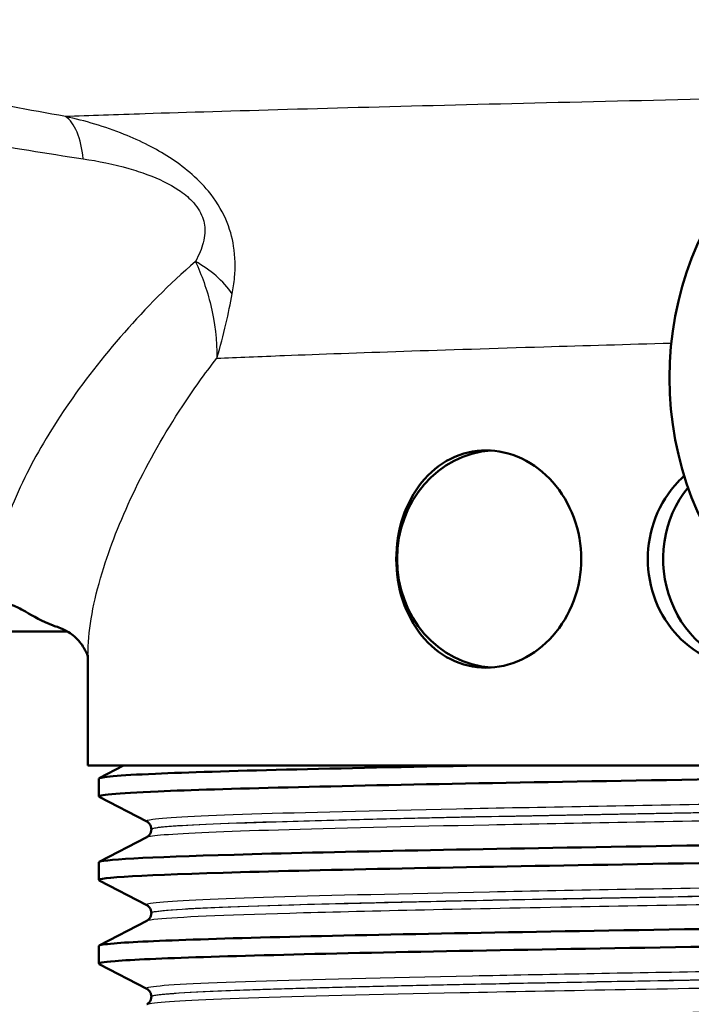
# Model space of a CAD drawing. Header units: millimetres. Extents: x 100 to 2000, y 93 to 2870.
# Tile 9 of 33: x 628 to 647, y 1502 to 1529. Entities that reach past the tile are written whole.
import ezdxf

# ---------------------------------------------------------------- set-up
doc = ezdxf.new("R2010")
doc.units = ezdxf.units.MM
doc.header["$LTSCALE"] = 10
doc.layers.add('Visible Edges(ISO)', color=7, linetype='Continuous', lineweight=50)
doc.layers.add('Visible Tangent Edges(ISO)', color=7, linetype='Continuous', lineweight=25)

msp = doc.modelspace()

# ---------------------------------------------------------------- linework, layer by layer
at = {"layer": 'Visible Edges(ISO)'}
for p, q in [((586.334, 1512.555), (629.316, 1512.555)), ((629.879, 1508.855), (629.879, 1511.91)), ((677.879, 1508.855), (629.879, 1508.855)), ((630.189, 1508.505), (630.861, 1508.855)), ((630.179, 1508.004), (630.179, 1508.494)), ((631.505, 1507.307), (630.189, 1507.993)), ((630.189, 1506.196), (631.505, 1506.881)), ((631.629, 1507.092), (631.629, 1507.097)), ((630.179, 1505.695), (630.179, 1506.185)), ((631.505, 1504.998), (630.189, 1505.684)), ((631.629, 1504.783), (631.629, 1504.788)), ((630.189, 1503.887), (631.505, 1504.572)), ((630.179, 1503.386), (630.179, 1503.876)), ((631.505, 1502.689), (630.189, 1503.375)), ((631.629, 1502.474), (631.629, 1502.479))]:
    msp.add_line(p, q, dxfattribs=at)
msp.add_ellipse((653.726, 1519.555), major_axis=(0, 8.471), ratio=0.918978, dxfattribs=at)
for centre, major_axis, start_param, end_param in [((641.173, 1514.555), (0, 3), 0.056699, 3.084894), ((648.525, 1514.555), (0, -3), 3.991919, 6.230453)]:
    msp.add_ellipse(centre, major_axis=major_axis, ratio=0.918978, start_param=start_param, end_param=end_param, dxfattribs=at)
for points, knots in [([(638.394, 1514.555), (638.394, 1514.932), (638.454, 1515.333), (638.698, 1516.068), (638.882, 1516.402), (639.312, 1516.936), (639.589, 1517.169), (640.207, 1517.478), (640.547, 1517.555), (641.191, 1517.555), (641.537, 1517.481), (642.182, 1517.175), (642.481, 1516.943), (642.955, 1516.409), (643.162, 1516.072), (643.436, 1515.333), (643.505, 1514.932), (643.505, 1514.178), (643.436, 1513.777), (643.162, 1513.038), (642.955, 1512.701), (642.481, 1512.167), (642.182, 1511.935), (641.537, 1511.629), (641.191, 1511.555), (640.547, 1511.555), (640.207, 1511.632), (639.589, 1511.941), (639.312, 1512.174), (638.882, 1512.708), (638.698, 1513.042), (638.454, 1513.777), (638.394, 1514.178), (638.394, 1514.555)], [0, 0, 0, 0, 0.113171, 0.113171, 0.226341, 0.226341, 0.342149, 0.342149, 0.457957, 0.457957, 0.57184, 0.57184, 0.685722, 0.685722, 0.798681, 0.798681, 0.911639, 0.911639, 1.024598, 1.024598, 1.137556, 1.137556, 1.251439, 1.251439, 1.365322, 1.365322, 1.481129, 1.481129, 1.596937, 1.596937, 1.710108, 1.710108, 1.823279, 1.823279, 1.823279, 1.823279]), ([(645.342, 1514.555), (645.342, 1514.932), (645.413, 1515.333), (645.7, 1516.072), (645.917, 1516.409), (646.226, 1516.735), (646.286, 1516.793), (646.35, 1516.848)], [0, 0, 0, 0, 0.1129585, 0.1129585, 0.225917, 0.225917, 0.2513079, 0.2513079, 0.2513079, 0.2513079]), ([(649.985, 1512.127), (649.797, 1511.992), (649.591, 1511.876), (649.001, 1511.632), (648.599, 1511.555), (647.855, 1511.555), (647.463, 1511.629), (646.748, 1511.935), (646.424, 1512.167), (645.917, 1512.701), (645.7, 1513.038), (645.413, 1513.777), (645.342, 1514.178), (645.342, 1514.555)], [1.1866654, 1.1866654, 1.1866654, 1.1866654, 1.2537885, 1.2537885, 1.3695963, 1.3695963, 1.483479, 1.483479, 1.5973617, 1.5973617, 1.7103201, 1.7103201, 1.8232786, 1.8232786, 1.8232786, 1.8232786]), ([(629.072, 1512.667), (629.019, 1512.683), (628.966, 1512.7), (628.61, 1512.832), (628.367, 1512.981), (628.055, 1513.157), (627.947, 1513.216), (627.805, 1513.272), (627.768, 1513.285), (627.728, 1513.295)], [0.3927913, 0.3927913, 0.3927913, 0.3927913, 0.4128769, 0.4128769, 0.5292655, 0.5292655, 0.5813764, 0.5813764, 0.5973003, 0.5973003, 0.5973003, 0.5973003]), ([(629.879, 1511.848), (629.873, 1511.87), (629.861, 1511.912), (629.802, 1512.049), (629.741, 1512.158), (629.565, 1512.369), (629.45, 1512.469), (629.232, 1512.609), (629.132, 1512.649), (629.072, 1512.667)], [-1.4494417, -1.4494417, -1.4494417, -1.4494417, -1.3205048, -1.3205048, -1.1444042, -1.1444042, -0.9683036, -0.9683036, -0.7922029, -0.7922029, -0.7922029, -0.7922029]), ([(630.196, 1507.993), (630.105, 1508.042), (630.651, 1508.092), (631.814, 1508.141), (633.563, 1508.215), (636.699, 1508.29), (640.677, 1508.364), (644.643, 1508.438), (649.427, 1508.512), (654.202, 1508.586), (658.979, 1508.66), (663.725, 1508.734), (667.618, 1508.808), (668.436, 1508.824), (669.218, 1508.839), (669.956, 1508.855)], [31.791465, 31.791465, 31.791465, 31.791465, 32.194948, 32.194948, 32.194948, 32.80125, 32.80125, 32.80125, 33.405662, 33.405662, 33.405662, 34.010412, 34.010412, 34.010412, 34.137582, 34.137582, 34.137582, 34.137582]), ([(630.187, 1508.494), (630.189, 1508.539), (630.711, 1508.584), (631.741, 1508.628), (633.481, 1508.704), (636.664, 1508.779), (640.717, 1508.855)], [31.8212428, 31.8212428, 31.8212428, 31.8212428, 32.1863989, 32.1863989, 32.1863989, 32.8032403, 32.8032403, 32.8032403, 32.8032403]), ([(630.179, 1506.185), (630.183, 1506.255), (631.494, 1506.325), (633.92, 1506.394), (636.499, 1506.469), (640.328, 1506.543), (644.74, 1506.617), (649.15, 1506.691), (654.123, 1506.765), (658.798, 1506.839), (663.469, 1506.913), (667.822, 1506.987), (671.103, 1507.061), (674.413, 1507.136), (676.616, 1507.211), (677.323, 1507.286), (677.528, 1507.307), (677.606, 1507.329), (677.563, 1507.351)], [25.538058, 25.538058, 25.538058, 25.538058, 26.107636, 26.107636, 26.107636, 26.713012, 26.713012, 26.713012, 27.317929, 27.317929, 27.317929, 27.922431, 27.922431, 27.922431, 28.532532, 28.532532, 28.532532, 28.709428, 28.709428, 28.709428, 28.709428]), ([(631.629, 1507.097), (631.629, 1507.128), (631.622, 1507.159), (631.603, 1507.21), (631.59, 1507.23), (631.567, 1507.26), (631.556, 1507.271), (631.537, 1507.287), (631.529, 1507.293), (631.515, 1507.302), (631.51, 1507.305), (631.505, 1507.307)], [9.77367291, 9.77367291, 9.77367291, 9.77367291, 9.78769772, 9.78769772, 9.80172254, 9.80172254, 9.81574735, 9.81574735, 9.82977216, 9.82977216, 9.84379697, 9.84379697, 9.84379697, 9.84379697]), ([(631.629, 1507.092), (631.629, 1507.06), (631.622, 1507.03), (631.603, 1506.979), (631.59, 1506.959), (631.567, 1506.929), (631.556, 1506.918), (631.537, 1506.902), (631.529, 1506.896), (631.515, 1506.887), (631.51, 1506.884), (631.505, 1506.881)], [44.93677636, 44.93677636, 44.93677636, 44.93677636, 44.95078047, 44.95078047, 44.96478457, 44.96478457, 44.97878868, 44.97878868, 44.99279279, 44.99279279, 45.0067969, 45.0067969, 45.0067969, 45.0067969]), ([(630.189, 1505.684), (630.188, 1505.685), (630.187, 1505.685), (630.186, 1505.686), (630.07, 1505.76), (631.454, 1505.835), (634.095, 1505.909), (636.733, 1505.983), (640.614, 1506.058), (645.062, 1506.132), (649.506, 1506.206), (654.495, 1506.28), (659.162, 1506.355), (663.825, 1506.429), (668.145, 1506.503), (671.372, 1506.577), (674.597, 1506.651), (676.716, 1506.725), (677.361, 1506.799), (677.506, 1506.816), (677.577, 1506.833), (677.575, 1506.849)], [25.50828, 25.50828, 25.50828, 25.50828, 25.51401, 25.51401, 25.51401, 26.121147, 26.121147, 26.121147, 26.72768, 26.72768, 26.72768, 27.333656, 27.333656, 27.333656, 27.939119, 27.939119, 27.939119, 28.544115, 28.544115, 28.544115, 28.67965, 28.67965, 28.67965, 28.67965]), ([(630.185, 1503.876), (630.183, 1503.899), (630.32, 1503.922), (630.599, 1503.945), (631.495, 1504.02), (633.853, 1504.094), (637.263, 1504.168), (640.672, 1504.242), (645.117, 1504.316), (649.827, 1504.39), (654.536, 1504.464), (659.488, 1504.538), (663.826, 1504.613), (668.162, 1504.687), (671.864, 1504.761), (674.291, 1504.835), (676.55, 1504.904), (677.696, 1504.973), (677.568, 1505.042)], [19.254872, 19.254872, 19.254872, 19.254872, 19.443393, 19.443393, 19.443393, 20.048757, 20.048757, 20.048757, 20.653886, 20.653886, 20.653886, 21.258792, 21.258792, 21.258792, 21.863485, 21.863485, 21.863485, 22.426243, 22.426243, 22.426243, 22.426243]), ([(631.629, 1504.788), (631.629, 1504.819), (631.622, 1504.85), (631.603, 1504.901), (631.59, 1504.921), (631.567, 1504.951), (631.556, 1504.962), (631.537, 1504.978), (631.529, 1504.984), (631.515, 1504.993), (631.51, 1504.996), (631.505, 1504.998)], [23.82347942, 23.82347942, 23.82347942, 23.82347942, 23.83747311, 23.83747311, 23.8514668, 23.8514668, 23.86546049, 23.86546049, 23.87945418, 23.87945418, 23.89344787, 23.89344787, 23.89344787, 23.89344787]), ([(631.629, 1504.783), (631.629, 1504.751), (631.622, 1504.721), (631.603, 1504.67), (631.59, 1504.65), (631.567, 1504.62), (631.556, 1504.609), (631.537, 1504.593), (631.529, 1504.587), (631.515, 1504.578), (631.51, 1504.575), (631.505, 1504.572)], [30.88722127, 30.88722127, 30.88722127, 30.88722127, 30.90120557, 30.90120557, 30.91518987, 30.91518987, 30.92917417, 30.92917417, 30.94315848, 30.94315848, 30.95714278, 30.95714278, 30.95714278, 30.95714278]), ([(630.196, 1503.375), (630.142, 1503.402), (630.284, 1503.43), (630.629, 1503.458), (631.557, 1503.532), (633.949, 1503.606), (637.386, 1503.68), (640.822, 1503.754), (645.289, 1503.829), (650.009, 1503.903), (654.728, 1503.977), (659.679, 1504.051), (664.004, 1504.125), (668.326, 1504.199), (672.003, 1504.273), (674.396, 1504.348), (676.469, 1504.412), (677.571, 1504.476), (677.577, 1504.54)], [19.225095, 19.225095, 19.225095, 19.225095, 19.450094, 19.450094, 19.450094, 20.056011, 20.056011, 20.056011, 20.661669, 20.661669, 20.661669, 21.267079, 21.267079, 21.267079, 21.872253, 21.872253, 21.872253, 22.396465, 22.396465, 22.396465, 22.396465]), ([(630.187, 1501.567), (630.191, 1501.616), (630.828, 1501.666), (632.074, 1501.715), (633.958, 1501.79), (637.221, 1501.864), (641.294, 1501.939), (645.364, 1502.013), (650.223, 1502.088), (655.02, 1502.162), (659.815, 1502.237), (664.527, 1502.311), (668.332, 1502.385), (672.134, 1502.46), (675.013, 1502.534), (676.466, 1502.609), (677.273, 1502.65), (677.638, 1502.691), (677.56, 1502.733)], [12.971687, 12.971687, 12.971687, 12.971687, 13.374356, 13.374356, 13.374356, 13.982692, 13.982692, 13.982692, 14.590678, 14.590678, 14.590678, 15.198327, 15.198327, 15.198327, 15.80565, 15.80565, 15.80565, 16.143057, 16.143057, 16.143057, 16.143057]), ([(631.629, 1502.479), (631.629, 1502.51), (631.622, 1502.541), (631.603, 1502.592), (631.59, 1502.612), (631.567, 1502.642), (631.556, 1502.653), (631.537, 1502.669), (631.529, 1502.675), (631.515, 1502.684), (631.51, 1502.687), (631.505, 1502.689)], [37.87306049, 37.87306049, 37.87306049, 37.87306049, 37.8870423, 37.8870423, 37.90102411, 37.90102411, 37.91500592, 37.91500592, 37.92898773, 37.92898773, 37.94296955, 37.94296955, 37.94296955, 37.94296955]), ([(631.629, 1502.474), (631.629, 1502.442), (631.622, 1502.412), (631.603, 1502.361), (631.59, 1502.341), (631.567, 1502.311), (631.556, 1502.3), (631.537, 1502.284), (631.529, 1502.278), (631.515, 1502.269), (631.51, 1502.266), (631.505, 1502.263)], [16.83770029, 16.83770029, 16.83770029, 16.83770029, 16.8516843, 16.8516843, 16.86566831, 16.86566831, 16.87965232, 16.87965232, 16.89363633, 16.89363633, 16.90762033, 16.90762033, 16.90762033, 16.90762033])]:
    msp.add_open_spline(points, degree=3, knots=knots, dxfattribs=at)
at = {"layer": 'Visible Tangent Edges(ISO)'}
for centre, major_axis, ratio, start_param, end_param in [((628.637, 1524.388), (0.429, 2.463), 0.42631, 5.300666, 6.09007), ((631.872, 1521.252), (2.255, -1.08), 0.719482, 0.914161, 1.481444)]:
    msp.add_ellipse(centre, major_axis=major_axis, ratio=ratio, start_param=start_param, end_param=end_param, dxfattribs=at)
for points, knots in [([(629.259, 1526.77), (627.256, 1527.124), (625.251, 1527.542), (621.266, 1528.448), (619.286, 1528.937), (617.327, 1529.446), (615.63, 1529.887), (613.948, 1530.343), (612.287, 1530.808)], [-2.737166, -2.737166, -2.737166, -2.737166, -2.052875, -2.052875, -1.368583, -1.368583, -1.368583, -0.775478, -0.775478, -0.775478, -0.775478]), ([(612.873, 1528.985), (614.516, 1528.603), (616.18, 1528.225), (617.862, 1527.857), (619.803, 1527.433), (621.768, 1527.021), (625.736, 1526.256), (627.738, 1525.902), (629.748, 1525.603)], [0.775478, 0.775478, 0.775478, 0.775478, 1.368583, 1.368583, 1.368583, 2.052875, 2.052875, 2.737166, 2.737166, 2.737166, 2.737166]), ([(650.629, 1527.326), (646.921, 1527.249), (643.299, 1527.167), (636.742, 1527.002), (633.812, 1526.92), (630.656, 1526.819), (629.922, 1526.794), (629.259, 1526.77)], [-19.308771, -19.308771, -19.308771, -19.308771, -18.108727, -18.108727, -16.901662, -16.901662, -16.492183, -16.492183, -16.492183, -16.492183]), ([(633.864, 1521.878), (633.892, 1522.022), (633.914, 1522.172), (633.951, 1522.599), (633.95, 1522.886), (633.864, 1523.431), (633.795, 1523.685), (633.568, 1524.203), (633.402, 1524.471), (633.049, 1524.898), (632.871, 1525.073), (632.326, 1525.536), (631.935, 1525.775), (631.326, 1526.087), (631.1, 1526.188), (630.336, 1526.494), (629.794, 1526.652), (629.259, 1526.77)], [0, 0, 0, 0, 0.0447405, 0.0447405, 0.122364, 0.122364, 0.1816578, 0.1816578, 0.2435005, 0.2435005, 0.2938805, 0.2938805, 0.3954283, 0.3954283, 0.4548341, 0.4548341, 0.5964953, 0.5964953, 0.5964953, 0.5964953]), ([(629.748, 1525.603), (630.164, 1525.541), (630.587, 1525.455), (631.18, 1525.286), (631.355, 1525.229), (631.823, 1525.054), (632.12, 1524.918), (632.518, 1524.652), (632.644, 1524.551), (632.882, 1524.303), (632.984, 1524.147), (633.096, 1523.843), (633.113, 1523.693), (633.096, 1523.371), (633.046, 1523.2), (632.941, 1522.947), (632.896, 1522.858), (632.847, 1522.772)], [-0.5964953, -0.5964953, -0.5964953, -0.5964953, -0.4548341, -0.4548341, -0.3954283, -0.3954283, -0.2938805, -0.2938805, -0.2435005, -0.2435005, -0.1816578, -0.1816578, -0.122364, -0.122364, -0.0447405, -0.0447405, 0, 0, 0, 0]), ([(632.847, 1522.772), (632.121, 1522.138), (631.469, 1521.476), (629.669, 1519.429), (628.739, 1518.036), (627.785, 1516.095), (627.547, 1515.438), (627.319, 1514.234), (627.359, 1513.706), (627.587, 1513.33)], [-3.543462, -3.543462, -3.543462, -3.543462, -3.121228, -3.121228, -2.241559, -2.241559, -1.735427, -1.735427, -1.176109, -1.176109, -1.176109, -1.176109]), ([(632.847, 1522.772), (633.018, 1522.402), (633.167, 1521.989), (633.384, 1521.087), (633.446, 1520.594), (633.438, 1520.099)], [0, 0, 0, 0, 0.0829902, 0.0829902, 0.1713568, 0.1713568, 0.1713568, 0.1713568]), ([(633.438, 1520.099), (633.536, 1520.417), (633.619, 1520.734), (633.757, 1521.33), (633.813, 1521.611), (633.864, 1521.878)], [-0.1713568, -0.1713568, -0.1713568, -0.1713568, -0.0829902, -0.0829902, 0, 0, 0, 0]), ([(633.438, 1520.099), (634.002, 1520.123), (634.628, 1520.148), (637.283, 1520.25), (639.73, 1520.332), (643.6, 1520.449), (644.779, 1520.483), (645.992, 1520.517)], [16.484553, 16.484553, 16.484553, 16.484553, 16.901662, 16.901662, 18.108727, 18.108727, 18.606451, 18.606451, 18.606451, 18.606451]), ([(629.879, 1511.91), (629.879, 1511.987), (629.881, 1512.065), (629.914, 1512.788), (630.063, 1513.526), (630.75, 1515.699), (631.487, 1517.252), (632.786, 1519.226), (633.1, 1519.666), (633.438, 1520.099)], [1.672706, 1.672706, 1.672706, 1.672706, 1.735427, 1.735427, 2.241559, 2.241559, 3.121228, 3.121228, 3.375016, 3.375016, 3.375016, 3.375016]), ([(676.25, 1508.462), (676.188, 1508.43), (675.881, 1508.399), (674.508, 1508.32), (673.126, 1508.272), (669.485, 1508.177), (667.208, 1508.129), (662.124, 1508.033), (659.293, 1507.986), (653.529, 1507.89), (650.568, 1507.842), (644.986, 1507.747), (642.338, 1507.699), (637.774, 1507.604), (635.837, 1507.556), (632.975, 1507.461), (632.038, 1507.413), (631.524, 1507.346), (631.469, 1507.327), (631.507, 1507.307)], [2.818874, 2.818874, 2.818874, 2.818874, 3.39363, 3.39363, 4.264554, 4.264554, 5.13546, 5.13546, 6.006326, 6.006326, 6.87717, 6.87717, 7.748053, 7.748053, 8.619018, 8.619018, 9.490025, 9.490025, 9.843797, 9.843797, 9.843797, 9.843797]), ([(631.63, 1507.097), (631.629, 1507.113), (631.688, 1507.128), (632.17, 1507.191), (633.102, 1507.239), (635.947, 1507.334), (637.874, 1507.382), (642.411, 1507.478), (645.043, 1507.525), (650.591, 1507.621), (653.534, 1507.669), (659.264, 1507.764), (662.078, 1507.812), (667.131, 1507.907), (669.393, 1507.955), (673.012, 1508.05), (674.385, 1508.098), (675.815, 1508.181), (676.125, 1508.216), (676.128, 1508.252)], [-9.773673, -9.773673, -9.773673, -9.773673, -9.490025, -9.490025, -8.619018, -8.619018, -7.748053, -7.748053, -6.87717, -6.87717, -6.006326, -6.006326, -5.13546, -5.13546, -4.264554, -4.264554, -3.39363, -3.39363, -2.748637, -2.748637, -2.748637, -2.748637]), ([(676.127, 1508.246), (676.126, 1508.218), (675.936, 1508.19), (674.918, 1508.116), (673.731, 1508.068), (670.446, 1507.974), (668.328, 1507.926), (663.453, 1507.831), (660.668, 1507.782), (654.876, 1507.685), (651.842, 1507.636), (646.123, 1507.539), (643.398, 1507.491), (638.754, 1507.397), (636.776, 1507.35), (633.758, 1507.259), (632.686, 1507.214), (631.792, 1507.143), (631.629, 1507.117), (631.63, 1507.092)], [-51.961617, -51.961617, -51.961617, -51.961617, -51.455298, -51.455298, -50.59495, -50.59495, -49.727939, -49.727939, -48.845319, -48.845319, -47.951408, -47.951408, -47.07293, -47.07293, -46.231883, -46.231883, -45.406739, -45.406739, -44.936776, -44.936776, -44.936776, -44.936776]), ([(631.506, 1506.881), (631.547, 1506.903), (631.707, 1506.925), (632.559, 1506.992), (633.638, 1507.038), (636.675, 1507.129), (638.666, 1507.175), (643.338, 1507.269), (646.079, 1507.317), (651.834, 1507.414), (654.886, 1507.463), (660.712, 1507.56), (663.514, 1507.609), (668.418, 1507.705), (670.549, 1507.752), (673.853, 1507.847), (675.046, 1507.894), (676.122, 1507.973), (676.31, 1508.004), (676.251, 1508.036)], [45.006797, 45.006797, 45.006797, 45.006797, 45.406739, 45.406739, 46.231883, 46.231883, 47.07293, 47.07293, 47.951408, 47.951408, 48.845319, 48.845319, 49.727939, 49.727939, 50.59495, 50.59495, 51.455298, 51.455298, 52.031723, 52.031723, 52.031723, 52.031723]), ([(676.25, 1506.153), (676.201, 1506.128), (675.996, 1506.102), (674.957, 1506.03), (673.715, 1505.982), (670.314, 1505.887), (668.138, 1505.839), (663.197, 1505.743), (660.409, 1505.695), (654.672, 1505.6), (651.697, 1505.552), (646.042, 1505.457), (643.334, 1505.409), (638.611, 1505.314), (636.57, 1505.266), (633.461, 1505.172), (632.379, 1505.124), (631.574, 1505.05), (631.457, 1505.024), (631.507, 1504.998)], [16.868649, 16.868649, 16.868649, 16.868649, 17.327209, 17.327209, 18.197467, 18.197467, 19.069268, 19.069268, 19.942351, 19.942351, 20.814852, 20.814852, 21.684386, 21.684386, 22.550712, 22.550712, 23.417755, 23.417755, 23.893448, 23.893448, 23.893448, 23.893448]), ([(631.631, 1504.788), (631.63, 1504.81), (631.75, 1504.833), (632.509, 1504.902), (633.585, 1504.95), (636.677, 1505.045), (638.705, 1505.092), (643.401, 1505.187), (646.093, 1505.235), (651.714, 1505.33), (654.671, 1505.378), (660.373, 1505.474), (663.144, 1505.522), (668.055, 1505.617), (670.218, 1505.665), (673.598, 1505.76), (674.831, 1505.808), (675.918, 1505.885), (676.125, 1505.914), (676.127, 1505.943)], [-23.823479, -23.823479, -23.823479, -23.823479, -23.417755, -23.417755, -22.550712, -22.550712, -21.684386, -21.684386, -20.814852, -20.814852, -19.942351, -19.942351, -19.069268, -19.069268, -18.197467, -18.197467, -17.327209, -17.327209, -16.798614, -16.798614, -16.798614, -16.798614]), ([(676.128, 1505.937), (676.127, 1505.891), (675.589, 1505.844), (673.308, 1505.743), (671.392, 1505.688), (666.668, 1505.582), (663.967, 1505.531), (658.153, 1505.43), (655.096, 1505.38), (648.998, 1505.279), (646.001, 1505.229), (640.215, 1505.12), (637.539, 1505.062), (633.734, 1504.951), (632.481, 1504.898), (631.735, 1504.824), (631.63, 1504.803), (631.63, 1504.783)], [-37.911984, -37.911984, -37.911984, -37.911984, -37.061757, -37.061757, -36.063766, -36.063766, -35.131943, -35.131943, -34.217923, -34.217923, -33.291692, -33.291692, -32.237615, -32.237615, -31.263362, -31.263362, -30.887221, -30.887221, -30.887221, -30.887221]), ([(631.507, 1504.572), (631.539, 1504.589), (631.64, 1504.606), (632.353, 1504.676), (633.614, 1504.73), (637.443, 1504.84), (640.135, 1504.898), (645.956, 1505.007), (648.972, 1505.057), (655.107, 1505.158), (658.183, 1505.208), (664.031, 1505.31), (666.748, 1505.36), (671.5, 1505.467), (673.427, 1505.521), (675.808, 1505.626), (676.347, 1505.677), (676.252, 1505.727)], [30.957143, 30.957143, 30.957143, 30.957143, 31.263362, 31.263362, 32.237615, 32.237615, 33.291692, 33.291692, 34.217923, 34.217923, 35.131943, 35.131943, 36.063766, 36.063766, 37.061757, 37.061757, 37.981943, 37.981943, 37.981943, 37.981943]), ([(676.249, 1503.844), (676.207, 1503.822), (676.048, 1503.8), (675.187, 1503.732), (674.07, 1503.686), (671.062, 1503.597), (669.208, 1503.553), (665.029, 1503.468), (662.724, 1503.427), (658.138, 1503.348), (655.921, 1503.312), (651.444, 1503.238), (649.225, 1503.202), (644.733, 1503.124), (642.481, 1503.083), (638.09, 1502.993), (636.026, 1502.944), (632.943, 1502.843), (631.942, 1502.791), (631.51, 1502.723), (631.474, 1502.706), (631.506, 1502.69)], [30.918215, 30.918215, 30.918215, 30.918215, 31.317066, 31.317066, 32.159798, 32.159798, 32.948764, 32.948764, 33.711002, 33.711002, 34.37986, 34.37986, 35.048718, 35.048718, 35.792869, 35.792869, 36.697459, 36.697459, 37.640334, 37.640334, 37.94297, 37.94297, 37.94297, 37.94297]), ([(631.63, 1502.479), (631.629, 1502.492), (631.669, 1502.505), (632.075, 1502.569), (633.07, 1502.621), (636.136, 1502.722), (638.187, 1502.772), (642.553, 1502.862), (644.791, 1502.903), (649.257, 1502.98), (651.462, 1503.017), (655.912, 1503.09), (658.116, 1503.126), (662.674, 1503.205), (664.965, 1503.247), (669.119, 1503.332), (670.961, 1503.375), (673.95, 1503.464), (675.06, 1503.511), (675.963, 1503.582), (676.125, 1503.608), (676.126, 1503.634)], [-37.87306, -37.87306, -37.87306, -37.87306, -37.640334, -37.640334, -36.697459, -36.697459, -35.792869, -35.792869, -35.048718, -35.048718, -34.37986, -34.37986, -33.711002, -33.711002, -32.948764, -32.948764, -32.159798, -32.159798, -31.317066, -31.317066, -30.848288, -30.848288, -30.848288, -30.848288]), ([(676.129, 1503.628), (676.129, 1503.624), (676.123, 1503.619), (675.982, 1503.557), (675.015, 1503.499), (671.795, 1503.39), (669.663, 1503.337), (664.738, 1503.236), (661.928, 1503.186), (655.822, 1503.082), (652.423, 1503.028), (645.964, 1502.918), (642.87, 1502.863), (637.871, 1502.759), (635.886, 1502.71), (633.019, 1502.612), (632.116, 1502.564), (631.679, 1502.502), (631.629, 1502.488), (631.629, 1502.474)], [-23.862467, -23.862467, -23.862467, -23.862467, -23.778796, -23.778796, -22.727814, -22.727814, -21.778811, -21.778811, -20.87079, -20.87079, -19.87642, -19.87642, -18.873931, -18.873931, -17.970989, -17.970989, -17.097143, -17.097143, -16.8377, -16.8377, -16.8377, -16.8377]), ([(631.506, 1502.264), (631.526, 1502.274), (631.572, 1502.284), (631.986, 1502.343), (632.894, 1502.39), (635.78, 1502.488), (637.777, 1502.537), (642.806, 1502.642), (645.92, 1502.697), (652.418, 1502.806), (655.837, 1502.861), (661.981, 1502.964), (664.807, 1503.014), (669.761, 1503.116), (671.906, 1503.168), (675.145, 1503.277), (676.116, 1503.335), (676.267, 1503.401), (676.268, 1503.41), (676.252, 1503.418)], [16.90762, 16.90762, 16.90762, 16.90762, 17.097143, 17.097143, 17.970989, 17.970989, 18.873931, 18.873931, 19.87642, 19.87642, 20.87079, 20.87079, 21.778811, 21.778811, 22.727814, 22.727814, 23.778796, 23.778796, 23.932375, 23.932375, 23.932375, 23.932375])]:
    msp.add_open_spline(points, degree=3, knots=knots, dxfattribs=at)

doc.saveas('drawing.dxf')
